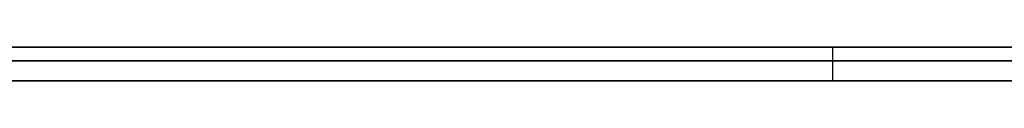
# Model space of a CAD drawing. Extents: x -2.05 to 2.05, y 0 to 2.3.
# Tile 62 of 74: x 1.459099 to 1.473808, y 2.219499 to 2.22. Entities that reach past the tile are written whole.
import ezdxf

# ---------------------------------------------------------------- set-up
doc = ezdxf.new("R2010")
doc.units = 0
doc.layers.get('0').update_dxf_attribs({"linetype": 'CONTINUOUS'})

# ---------------------------------------------------------------- blocks, each defined once
blk = doc.blocks.new('*U1')
at = {"extrusion": (0, 1, 0)}
for p, q in [((1.978, 2.219999, -0.83), (-1.978, 2.219999, -0.83)), ((-1.978, 2.219999, 0.83), (1.978, 2.219999, 0.83)), ((0.708, 2.219999, -0.705), (1.628, 2.219999, -0.705)), ((1.628, 2.219999, -0.405), (0.708, 2.219999, -0.405)), ((1.628, 2.219799, -0.705), (0.708, 2.219799, -0.705)), ((0.708, 2.219799, -0.405), (1.628, 2.219799, -0.405)), ((1.445565, 2.219799, -0.510322), (1.492977, 2.219799, -0.611024)), ((1.508651, 2.219799, -0.611024), (1.450953, 2.219799, -0.491024)), ((1.492977, 2.219499, -0.611024), (1.445565, 2.219499, -0.510322)), ((1.450953, 2.219499, -0.491024), (1.508651, 2.219499, -0.611024))]:
    blk.add_line(p, q, dxfattribs=at)
for p, q in [((1.978, 2.219999, -0.83), (-1.978, 2.219999, -0.83)), ((0.708, 2.219999, -0.705), (1.628, 2.219999, -0.705)), ((1.47124, 2.219999, -0.202717), (1.47124, 2.219499, -0.202717)), ((1.47124, 2.219999, -0.202717), (1.47124, 2.219499, -0.202717)), ((1.628, 2.219799, -0.705), (0.708, 2.219799, -0.705))]:
    blk.add_line(p, q)
at = {"extrusion": (0, 0, -1)}
for p, q in [((-1.978, 2.219999, 0.83), (1.978, 2.219999, 0.83)), ((1.628, 2.219999, -0.405), (0.708, 2.219999, -0.405)), ((0.708, 2.219799, -0.405), (1.628, 2.219799, -0.405))]:
    blk.add_line(p, q, dxfattribs=at)
at = {"extrusion": (0.904739, 0, 0.425967)}
for p, q in [((1.445565, 2.219799, -0.510322), (1.492977, 2.219799, -0.611024)), ((1.492977, 2.219499, -0.611024), (1.445565, 2.219499, -0.510322))]:
    blk.add_line(p, q, dxfattribs=at)
at = {"extrusion": (-0.901236, 0, -0.433329)}
for p, q in [((1.508651, 2.219799, -0.611024), (1.450953, 2.219799, -0.491024)), ((1.450953, 2.219499, -0.491024), (1.508651, 2.219499, -0.611024))]:
    blk.add_line(p, q, dxfattribs=at)
for points in [[(1.47381, 2.22, -0.303153), (1.4736, 2.22, -0.303261), (1.4734, 2.22, -0.303368), (1.47319, 2.22, -0.303474), (1.47299, 2.22, -0.303578), (1.47278, 2.22, -0.303682), (1.47257, 2.22, -0.303785), (1.47237, 2.22, -0.303887), (1.47216, 2.22, -0.303988), (1.47196, 2.22, -0.304088), (1.47175, 2.22, -0.304187), (1.47155, 2.22, -0.304285), (1.47134, 2.22, -0.304382), (1.47114, 2.22, -0.304478), (1.47093, 2.22, -0.304573), (1.47073, 2.22, -0.304667), (1.47052, 2.22, -0.30476), (1.47032, 2.22, -0.304852), (1.47011, 2.22, -0.304943), (1.46991, 2.22, -0.305033), (1.4697, 2.22, -0.305122), (1.4695, 2.22, -0.30521), (1.4693, 2.22, -0.305297), (1.46909, 2.22, -0.305383), (1.46889, 2.22, -0.305468), (1.46868, 2.22, -0.305552), (1.46848, 2.22, -0.305635), (1.46827, 2.22, -0.305717), (1.46807, 2.22, -0.305798), (1.46786, 2.22, -0.305878), (1.46766, 2.22, -0.305957), (1.46746, 2.22, -0.306035), (1.46725, 2.22, -0.306112), (1.46705, 2.22, -0.306189), (1.46684, 2.22, -0.306264), (1.46664, 2.22, -0.306339), (1.46643, 2.22, -0.306413), (1.46622, 2.22, -0.306486), (1.46602, 2.22, -0.306559), (1.46581, 2.22, -0.30663), (1.4656, 2.22, -0.306701), (1.4654, 2.22, -0.306771), (1.46519, 2.22, -0.30684), (1.46498, 2.22, -0.306908), (1.46477, 2.22, -0.306976), (1.46456, 2.22, -0.307042), (1.46436, 2.22, -0.307108), (1.46415, 2.22, -0.307173), (1.46394, 2.22, -0.307237), (1.46373, 2.22, -0.3073), (1.46352, 2.22, -0.307363), (1.46331, 2.22, -0.307424), (1.4631, 2.22, -0.307485), (1.46289, 2.22, -0.307545), (1.46267, 2.22, -0.307604), (1.46246, 2.22, -0.307662), (1.46225, 2.22, -0.30772), (1.46204, 2.22, -0.307777), (1.46183, 2.22, -0.307832), (1.46162, 2.22, -0.307887), (1.4614, 2.22, -0.307942), (1.46119, 2.22, -0.307995), (1.46098, 2.22, -0.308047), (1.46076, 2.22, -0.308099), (1.46055, 2.22, -0.30815), (1.46033, 2.22, -0.3082), (1.46012, 2.22, -0.308249), (1.4599, 2.22, -0.308298), (1.45969, 2.22, -0.308345), (1.45947, 2.22, -0.308392), (1.45926, 2.22, -0.308438), (1.45904, 2.22, -0.308483)], [(1.47381, 2.22, -0.303153), (1.4736, 2.22, -0.303261), (1.4734, 2.22, -0.303368), (1.47319, 2.22, -0.303474), (1.47299, 2.22, -0.303578), (1.47278, 2.22, -0.303682), (1.47257, 2.22, -0.303785), (1.47237, 2.22, -0.303887), (1.47216, 2.22, -0.303988), (1.47196, 2.22, -0.304088), (1.47175, 2.22, -0.304187), (1.47155, 2.22, -0.304285), (1.47134, 2.22, -0.304382), (1.47114, 2.22, -0.304478), (1.47093, 2.22, -0.304573), (1.47073, 2.22, -0.304667), (1.47052, 2.22, -0.30476), (1.47032, 2.22, -0.304852), (1.47011, 2.22, -0.304943), (1.46991, 2.22, -0.305033), (1.4697, 2.22, -0.305122), (1.4695, 2.22, -0.30521), (1.4693, 2.22, -0.305297), (1.46909, 2.22, -0.305383), (1.46889, 2.22, -0.305468), (1.46868, 2.22, -0.305552), (1.46848, 2.22, -0.305635), (1.46827, 2.22, -0.305717), (1.46807, 2.22, -0.305798), (1.46786, 2.22, -0.305878), (1.46766, 2.22, -0.305957), (1.46746, 2.22, -0.306035), (1.46725, 2.22, -0.306112), (1.46705, 2.22, -0.306189), (1.46684, 2.22, -0.306264), (1.46664, 2.22, -0.306339), (1.46643, 2.22, -0.306413), (1.46622, 2.22, -0.306486), (1.46602, 2.22, -0.306559), (1.46581, 2.22, -0.30663), (1.4656, 2.22, -0.306701), (1.4654, 2.22, -0.306771), (1.46519, 2.22, -0.30684), (1.46498, 2.22, -0.306908), (1.46477, 2.22, -0.306976), (1.46456, 2.22, -0.307042), (1.46436, 2.22, -0.307108), (1.46415, 2.22, -0.307173), (1.46394, 2.22, -0.307237), (1.46373, 2.22, -0.3073), (1.46352, 2.22, -0.307363), (1.46331, 2.22, -0.307424), (1.4631, 2.22, -0.307485), (1.46289, 2.22, -0.307545), (1.46267, 2.22, -0.307604), (1.46246, 2.22, -0.307662), (1.46225, 2.22, -0.30772), (1.46204, 2.22, -0.307777), (1.46183, 2.22, -0.307832), (1.46162, 2.22, -0.307887), (1.4614, 2.22, -0.307942), (1.46119, 2.22, -0.307995), (1.46098, 2.22, -0.308047), (1.46076, 2.22, -0.308099), (1.46055, 2.22, -0.30815), (1.46033, 2.22, -0.3082), (1.46012, 2.22, -0.308249), (1.4599, 2.22, -0.308298), (1.45969, 2.22, -0.308345), (1.45947, 2.22, -0.308392), (1.45926, 2.22, -0.308438), (1.45904, 2.22, -0.308483)], [(1.45897, 2.22, -0.213939), (1.4592, 2.22, -0.213983), (1.45942, 2.22, -0.214029), (1.45965, 2.22, -0.214076), (1.45987, 2.22, -0.214123), (1.4601, 2.22, -0.214171), (1.46032, 2.22, -0.21422), (1.46054, 2.22, -0.21427), (1.46077, 2.22, -0.214321), (1.46099, 2.22, -0.214373), (1.46121, 2.22, -0.214426), (1.46143, 2.22, -0.214479), (1.46166, 2.22, -0.214534), (1.46188, 2.22, -0.214589), (1.4621, 2.22, -0.214645), (1.46232, 2.22, -0.214702), (1.46254, 2.22, -0.21476), (1.46276, 2.22, -0.214819), (1.46298, 2.22, -0.214878), (1.4632, 2.22, -0.214939), (1.46342, 2.22, -0.215), (1.46364, 2.22, -0.215062), (1.46386, 2.22, -0.215125), (1.46408, 2.22, -0.215189), (1.46429, 2.22, -0.215254), (1.46451, 2.22, -0.21532), (1.46473, 2.22, -0.215386), (1.46495, 2.22, -0.215454), (1.46516, 2.22, -0.215522), (1.46538, 2.22, -0.215591), (1.4656, 2.22, -0.215661), (1.46581, 2.22, -0.215732), (1.46603, 2.22, -0.215804), (1.46624, 2.22, -0.215877), (1.46646, 2.22, -0.21595), (1.46667, 2.22, -0.216024), (1.46689, 2.22, -0.2161), (1.4671, 2.22, -0.216176), (1.46731, 2.22, -0.216253), (1.46753, 2.22, -0.216331), (1.46774, 2.22, -0.216409), (1.46795, 2.22, -0.216489), (1.46816, 2.22, -0.216569), (1.46838, 2.22, -0.216651), (1.46859, 2.22, -0.216733), (1.4688, 2.22, -0.216816), (1.46901, 2.22, -0.2169), (1.46922, 2.22, -0.216985), (1.46943, 2.22, -0.21707), (1.46964, 2.22, -0.217157), (1.46985, 2.22, -0.217244), (1.47006, 2.22, -0.217332), (1.47027, 2.22, -0.217421), (1.47048, 2.22, -0.217511), (1.47069, 2.22, -0.217602), (1.4709, 2.22, -0.217694), (1.4711, 2.22, -0.217786), (1.47131, 2.22, -0.217879), (1.47152, 2.22, -0.217973), (1.47173, 2.22, -0.218068), (1.47193, 2.22, -0.218164), (1.47214, 2.22, -0.218261), (1.47235, 2.22, -0.218358), (1.47255, 2.22, -0.218457), (1.47276, 2.22, -0.218556), (1.47296, 2.22, -0.218656), (1.47317, 2.22, -0.218757), (1.47337, 2.22, -0.218859), (1.47358, 2.22, -0.218961), (1.47378, 2.22, -0.219065), (1.47398, 2.22, -0.219169)], [(1.45897, 2.22, -0.213939), (1.4592, 2.22, -0.213983), (1.45942, 2.22, -0.214029), (1.45965, 2.22, -0.214076), (1.45987, 2.22, -0.214123), (1.4601, 2.22, -0.214171), (1.46032, 2.22, -0.21422), (1.46054, 2.22, -0.21427), (1.46077, 2.22, -0.214321), (1.46099, 2.22, -0.214373), (1.46121, 2.22, -0.214426), (1.46143, 2.22, -0.214479), (1.46166, 2.22, -0.214534), (1.46188, 2.22, -0.214589), (1.4621, 2.22, -0.214645), (1.46232, 2.22, -0.214702), (1.46254, 2.22, -0.21476), (1.46276, 2.22, -0.214819), (1.46298, 2.22, -0.214878), (1.4632, 2.22, -0.214939), (1.46342, 2.22, -0.215), (1.46364, 2.22, -0.215062), (1.46386, 2.22, -0.215125), (1.46408, 2.22, -0.215189), (1.46429, 2.22, -0.215254), (1.46451, 2.22, -0.21532), (1.46473, 2.22, -0.215386), (1.46495, 2.22, -0.215454), (1.46516, 2.22, -0.215522), (1.46538, 2.22, -0.215591), (1.4656, 2.22, -0.215661), (1.46581, 2.22, -0.215732), (1.46603, 2.22, -0.215804), (1.46624, 2.22, -0.215877), (1.46646, 2.22, -0.21595), (1.46667, 2.22, -0.216024), (1.46689, 2.22, -0.2161), (1.4671, 2.22, -0.216176), (1.46731, 2.22, -0.216253), (1.46753, 2.22, -0.216331), (1.46774, 2.22, -0.216409), (1.46795, 2.22, -0.216489), (1.46816, 2.22, -0.216569), (1.46838, 2.22, -0.216651), (1.46859, 2.22, -0.216733), (1.4688, 2.22, -0.216816), (1.46901, 2.22, -0.2169), (1.46922, 2.22, -0.216985), (1.46943, 2.22, -0.21707), (1.46964, 2.22, -0.217157), (1.46985, 2.22, -0.217244), (1.47006, 2.22, -0.217332), (1.47027, 2.22, -0.217421), (1.47048, 2.22, -0.217511), (1.47069, 2.22, -0.217602), (1.4709, 2.22, -0.217694), (1.4711, 2.22, -0.217786), (1.47131, 2.22, -0.217879), (1.47152, 2.22, -0.217973), (1.47173, 2.22, -0.218068), (1.47193, 2.22, -0.218164), (1.47214, 2.22, -0.218261), (1.47235, 2.22, -0.218358), (1.47255, 2.22, -0.218457), (1.47276, 2.22, -0.218556), (1.47296, 2.22, -0.218656), (1.47317, 2.22, -0.218757), (1.47337, 2.22, -0.218859), (1.47358, 2.22, -0.218961), (1.47378, 2.22, -0.219065), (1.47398, 2.22, -0.219169)], [(1.47124, 2.22, -0.202717), (1.47114, 2.22, -0.202685), (1.47103, 2.22, -0.202652), (1.47093, 2.22, -0.202619), (1.47083, 2.22, -0.202587), (1.47073, 2.22, -0.202555), (1.47062, 2.22, -0.202522), (1.47052, 2.22, -0.20249), (1.47041, 2.22, -0.202458), (1.47031, 2.22, -0.202426), (1.47021, 2.22, -0.202394), (1.4701, 2.22, -0.202363), (1.47, 2.22, -0.202331), (1.46989, 2.22, -0.2023), (1.46979, 2.22, -0.202268), (1.46968, 2.22, -0.202237), (1.46957, 2.22, -0.202206), (1.46947, 2.22, -0.202175), (1.46936, 2.22, -0.202144), (1.46926, 2.22, -0.202113), (1.46915, 2.22, -0.202082), (1.46904, 2.22, -0.202052), (1.46894, 2.22, -0.202021), (1.46883, 2.22, -0.201991), (1.46872, 2.22, -0.20196), (1.46862, 2.22, -0.20193), (1.46851, 2.22, -0.2019), (1.4684, 2.22, -0.20187), (1.46829, 2.22, -0.20184), (1.46818, 2.22, -0.201811), (1.46808, 2.22, -0.201781), (1.46797, 2.22, -0.201751), (1.46786, 2.22, -0.201722), (1.46775, 2.22, -0.201693), (1.46764, 2.22, -0.201663), (1.46753, 2.22, -0.201634), (1.46742, 2.22, -0.201605), (1.46731, 2.22, -0.201576), (1.4672, 2.22, -0.201548), (1.46709, 2.22, -0.201519), (1.46698, 2.22, -0.20149), (1.46687, 2.22, -0.201462), (1.46676, 2.22, -0.201433), (1.46665, 2.22, -0.201405), (1.46654, 2.22, -0.201377), (1.46643, 2.22, -0.201349), (1.46632, 2.22, -0.201321), (1.46621, 2.22, -0.201293), (1.46609, 2.22, -0.201266), (1.46598, 2.22, -0.201238), (1.46587, 2.22, -0.20121), (1.46576, 2.22, -0.201183), (1.46565, 2.22, -0.201156), (1.46553, 2.22, -0.201129), (1.46542, 2.22, -0.201101), (1.46531, 2.22, -0.201074), (1.46519, 2.22, -0.201048), (1.46508, 2.22, -0.201021), (1.46497, 2.22, -0.200994), (1.46485, 2.22, -0.200968), (1.46474, 2.22, -0.200941), (1.46462, 2.22, -0.200915), (1.46451, 2.22, -0.200889), (1.46439, 2.22, -0.200863), (1.46428, 2.22, -0.200837), (1.46416, 2.22, -0.200811), (1.46405, 2.22, -0.200785), (1.46393, 2.22, -0.200759), (1.46382, 2.22, -0.200734), (1.4637, 2.22, -0.200708), (1.46359, 2.22, -0.200683), (1.46347, 2.22, -0.200658), (1.46335, 2.22, -0.200632), (1.46324, 2.22, -0.200607), (1.46312, 2.22, -0.200582), (1.463, 2.22, -0.200558), (1.46289, 2.22, -0.200533), (1.46277, 2.22, -0.200508), (1.46265, 2.22, -0.200484), (1.46253, 2.22, -0.200459), (1.46242, 2.22, -0.200435), (1.4623, 2.22, -0.200411), (1.46218, 2.22, -0.200387), (1.46206, 2.22, -0.200363), (1.46194, 2.22, -0.200339), (1.46182, 2.22, -0.200315), (1.4617, 2.22, -0.200292), (1.46158, 2.22, -0.200268), (1.46147, 2.22, -0.200245), (1.46135, 2.22, -0.200221), (1.46123, 2.22, -0.200198), (1.46111, 2.22, -0.200175), (1.46099, 2.22, -0.200152), (1.46086, 2.22, -0.200129), (1.46074, 2.22, -0.200106), (1.46062, 2.22, -0.200084), (1.4605, 2.22, -0.200061), (1.46038, 2.22, -0.200039), (1.46026, 2.22, -0.200017), (1.46014, 2.22, -0.199995), (1.46002, 2.22, -0.199973), (1.45989, 2.22, -0.199952), (1.45977, 2.22, -0.199931), (1.45965, 2.22, -0.19991), (1.45953, 2.22, -0.199889), (1.4594, 2.22, -0.199869), (1.45928, 2.22, -0.199849), (1.45916, 2.22, -0.199829), (1.45903, 2.22, -0.199809)], [(1.47124, 2.22, -0.202717), (1.47114, 2.22, -0.202685), (1.47103, 2.22, -0.202652), (1.47093, 2.22, -0.202619), (1.47083, 2.22, -0.202587), (1.47073, 2.22, -0.202555), (1.47062, 2.22, -0.202522), (1.47052, 2.22, -0.20249), (1.47041, 2.22, -0.202458), (1.47031, 2.22, -0.202426), (1.47021, 2.22, -0.202394), (1.4701, 2.22, -0.202363), (1.47, 2.22, -0.202331), (1.46989, 2.22, -0.2023), (1.46979, 2.22, -0.202268), (1.46968, 2.22, -0.202237), (1.46957, 2.22, -0.202206), (1.46947, 2.22, -0.202175), (1.46936, 2.22, -0.202144), (1.46926, 2.22, -0.202113), (1.46915, 2.22, -0.202082), (1.46904, 2.22, -0.202052), (1.46894, 2.22, -0.202021), (1.46883, 2.22, -0.201991), (1.46872, 2.22, -0.20196), (1.46862, 2.22, -0.20193), (1.46851, 2.22, -0.2019), (1.4684, 2.22, -0.20187), (1.46829, 2.22, -0.20184), (1.46818, 2.22, -0.201811), (1.46808, 2.22, -0.201781), (1.46797, 2.22, -0.201751), (1.46786, 2.22, -0.201722), (1.46775, 2.22, -0.201693), (1.46764, 2.22, -0.201663), (1.46753, 2.22, -0.201634), (1.46742, 2.22, -0.201605), (1.46731, 2.22, -0.201576), (1.4672, 2.22, -0.201548), (1.46709, 2.22, -0.201519), (1.46698, 2.22, -0.20149), (1.46687, 2.22, -0.201462), (1.46676, 2.22, -0.201433), (1.46665, 2.22, -0.201405), (1.46654, 2.22, -0.201377), (1.46643, 2.22, -0.201349), (1.46632, 2.22, -0.201321), (1.46621, 2.22, -0.201293), (1.46609, 2.22, -0.201266), (1.46598, 2.22, -0.201238), (1.46587, 2.22, -0.20121), (1.46576, 2.22, -0.201183), (1.46565, 2.22, -0.201156), (1.46553, 2.22, -0.201129), (1.46542, 2.22, -0.201101), (1.46531, 2.22, -0.201074), (1.46519, 2.22, -0.201048), (1.46508, 2.22, -0.201021), (1.46497, 2.22, -0.200994), (1.46485, 2.22, -0.200968), (1.46474, 2.22, -0.200941), (1.46462, 2.22, -0.200915), (1.46451, 2.22, -0.200889), (1.46439, 2.22, -0.200863), (1.46428, 2.22, -0.200837), (1.46416, 2.22, -0.200811), (1.46405, 2.22, -0.200785), (1.46393, 2.22, -0.200759), (1.46382, 2.22, -0.200734), (1.4637, 2.22, -0.200708), (1.46359, 2.22, -0.200683), (1.46347, 2.22, -0.200658), (1.46335, 2.22, -0.200632), (1.46324, 2.22, -0.200607), (1.46312, 2.22, -0.200582), (1.463, 2.22, -0.200558), (1.46289, 2.22, -0.200533), (1.46277, 2.22, -0.200508), (1.46265, 2.22, -0.200484), (1.46253, 2.22, -0.200459), (1.46242, 2.22, -0.200435), (1.4623, 2.22, -0.200411), (1.46218, 2.22, -0.200387), (1.46206, 2.22, -0.200363), (1.46194, 2.22, -0.200339), (1.46182, 2.22, -0.200315), (1.4617, 2.22, -0.200292), (1.46158, 2.22, -0.200268), (1.46147, 2.22, -0.200245), (1.46135, 2.22, -0.200221), (1.46123, 2.22, -0.200198), (1.46111, 2.22, -0.200175), (1.46099, 2.22, -0.200152), (1.46086, 2.22, -0.200129), (1.46074, 2.22, -0.200106), (1.46062, 2.22, -0.200084), (1.4605, 2.22, -0.200061), (1.46038, 2.22, -0.200039), (1.46026, 2.22, -0.200017), (1.46014, 2.22, -0.199995), (1.46002, 2.22, -0.199973), (1.45989, 2.22, -0.199952), (1.45977, 2.22, -0.199931), (1.45965, 2.22, -0.19991), (1.45953, 2.22, -0.199889), (1.4594, 2.22, -0.199869), (1.45928, 2.22, -0.199849), (1.45916, 2.22, -0.199829), (1.45903, 2.22, -0.199809)], [(1.4589, 2.22, -0.322553), (1.4591, 2.22, -0.322525), (1.4593, 2.22, -0.322497), (1.4595, 2.22, -0.322468), (1.4597, 2.22, -0.322438), (1.4599, 2.22, -0.322408), (1.46011, 2.22, -0.322377), (1.46031, 2.22, -0.322346), (1.46051, 2.22, -0.322314), (1.46071, 2.22, -0.322282), (1.46091, 2.22, -0.322249), (1.46111, 2.22, -0.322216), (1.46132, 2.22, -0.322182), (1.46152, 2.22, -0.322148), (1.46172, 2.22, -0.322113), (1.46192, 2.22, -0.322078), (1.46212, 2.22, -0.322042), (1.46233, 2.22, -0.322006), (1.46253, 2.22, -0.321969), (1.46273, 2.22, -0.321931), (1.46293, 2.22, -0.321893), (1.46313, 2.22, -0.321855), (1.46333, 2.22, -0.321816), (1.46354, 2.22, -0.321777), (1.46374, 2.22, -0.321737), (1.46394, 2.22, -0.321696), (1.46414, 2.22, -0.321655), (1.46434, 2.22, -0.321614), (1.46455, 2.22, -0.321572), (1.46475, 2.22, -0.321529), (1.46495, 2.22, -0.321486), (1.46515, 2.22, -0.321443), (1.46535, 2.22, -0.321399), (1.46556, 2.22, -0.321354), (1.46576, 2.22, -0.321309), (1.46596, 2.22, -0.321263), (1.46616, 2.22, -0.321217), (1.46636, 2.22, -0.32117), (1.46657, 2.22, -0.321123), (1.46677, 2.22, -0.321076), (1.46697, 2.22, -0.321027), (1.46717, 2.22, -0.320979), (1.46737, 2.22, -0.320929), (1.46758, 2.22, -0.320879), (1.46778, 2.22, -0.320829), (1.46798, 2.22, -0.320777), (1.46819, 2.22, -0.320725), (1.46839, 2.22, -0.320672), (1.4686, 2.22, -0.320618), (1.4688, 2.22, -0.320563), (1.46901, 2.22, -0.320508), (1.46921, 2.22, -0.320451), (1.46942, 2.22, -0.320394), (1.46963, 2.22, -0.320337), (1.46984, 2.22, -0.320278), (1.47004, 2.22, -0.320219), (1.47025, 2.22, -0.320159), (1.47046, 2.22, -0.320098), (1.47067, 2.22, -0.320036), (1.47088, 2.22, -0.319974), (1.47109, 2.22, -0.319911), (1.4713, 2.22, -0.319847), (1.47151, 2.22, -0.319782), (1.47172, 2.22, -0.319717), (1.47194, 2.22, -0.31965), (1.47215, 2.22, -0.319583), (1.47236, 2.22, -0.319516), (1.47258, 2.22, -0.319447), (1.47279, 2.22, -0.319378), (1.473, 2.22, -0.319308), (1.47322, 2.22, -0.319237), (1.47344, 2.22, -0.319165), (1.47365, 2.22, -0.319093), (1.47387, 2.22, -0.319019)], [(1.4589, 2.22, -0.322553), (1.4591, 2.22, -0.322525), (1.4593, 2.22, -0.322497), (1.4595, 2.22, -0.322468), (1.4597, 2.22, -0.322438), (1.4599, 2.22, -0.322408), (1.46011, 2.22, -0.322377), (1.46031, 2.22, -0.322346), (1.46051, 2.22, -0.322314), (1.46071, 2.22, -0.322282), (1.46091, 2.22, -0.322249), (1.46111, 2.22, -0.322216), (1.46132, 2.22, -0.322182), (1.46152, 2.22, -0.322148), (1.46172, 2.22, -0.322113), (1.46192, 2.22, -0.322078), (1.46212, 2.22, -0.322042), (1.46233, 2.22, -0.322006), (1.46253, 2.22, -0.321969), (1.46273, 2.22, -0.321931), (1.46293, 2.22, -0.321893), (1.46313, 2.22, -0.321855), (1.46333, 2.22, -0.321816), (1.46354, 2.22, -0.321777), (1.46374, 2.22, -0.321737), (1.46394, 2.22, -0.321696), (1.46414, 2.22, -0.321655), (1.46434, 2.22, -0.321614), (1.46455, 2.22, -0.321572), (1.46475, 2.22, -0.321529), (1.46495, 2.22, -0.321486), (1.46515, 2.22, -0.321443), (1.46535, 2.22, -0.321399), (1.46556, 2.22, -0.321354), (1.46576, 2.22, -0.321309), (1.46596, 2.22, -0.321263), (1.46616, 2.22, -0.321217), (1.46636, 2.22, -0.32117), (1.46657, 2.22, -0.321123), (1.46677, 2.22, -0.321076), (1.46697, 2.22, -0.321027), (1.46717, 2.22, -0.320979), (1.46737, 2.22, -0.320929), (1.46758, 2.22, -0.320879), (1.46778, 2.22, -0.320829), (1.46798, 2.22, -0.320777), (1.46819, 2.22, -0.320725), (1.46839, 2.22, -0.320672), (1.4686, 2.22, -0.320618), (1.4688, 2.22, -0.320563), (1.46901, 2.22, -0.320508), (1.46921, 2.22, -0.320451), (1.46942, 2.22, -0.320394), (1.46963, 2.22, -0.320337), (1.46984, 2.22, -0.320278), (1.47004, 2.22, -0.320219), (1.47025, 2.22, -0.320159), (1.47046, 2.22, -0.320098), (1.47067, 2.22, -0.320036), (1.47088, 2.22, -0.319974), (1.47109, 2.22, -0.319911), (1.4713, 2.22, -0.319847), (1.47151, 2.22, -0.319782), (1.47172, 2.22, -0.319717), (1.47194, 2.22, -0.31965), (1.47215, 2.22, -0.319583), (1.47236, 2.22, -0.319516), (1.47258, 2.22, -0.319447), (1.47279, 2.22, -0.319378), (1.473, 2.22, -0.319308), (1.47322, 2.22, -0.319237), (1.47344, 2.22, -0.319165), (1.47365, 2.22, -0.319093), (1.47387, 2.22, -0.319019)], [(1.47383, 2.22, -0.203564), (1.47371, 2.22, -0.203526), (1.4736, 2.22, -0.203488), (1.47349, 2.22, -0.20345), (1.47337, 2.22, -0.203412), (1.47326, 2.22, -0.203374), (1.47315, 2.22, -0.203335), (1.47303, 2.22, -0.203297), (1.47291, 2.22, -0.203259), (1.4728, 2.22, -0.20322), (1.47268, 2.22, -0.203182), (1.47256, 2.22, -0.203143), (1.47245, 2.22, -0.203105), (1.47233, 2.22, -0.203066), (1.47221, 2.22, -0.203028), (1.47209, 2.22, -0.202989), (1.47197, 2.22, -0.20295), (1.47185, 2.22, -0.202912), (1.47173, 2.22, -0.202873), (1.47161, 2.22, -0.202834), (1.47149, 2.22, -0.202795), (1.47136, 2.22, -0.202756), (1.47124, 2.22, -0.202717)], [(1.47383, 2.22, -0.203564), (1.47371, 2.22, -0.203526), (1.4736, 2.22, -0.203488), (1.47349, 2.22, -0.20345), (1.47337, 2.22, -0.203412), (1.47326, 2.22, -0.203374), (1.47315, 2.22, -0.203335), (1.47303, 2.22, -0.203297), (1.47291, 2.22, -0.203259), (1.4728, 2.22, -0.20322), (1.47268, 2.22, -0.203182), (1.47256, 2.22, -0.203143), (1.47245, 2.22, -0.203105), (1.47233, 2.22, -0.203066), (1.47221, 2.22, -0.203028), (1.47209, 2.22, -0.202989), (1.47197, 2.22, -0.20295), (1.47185, 2.22, -0.202912), (1.47173, 2.22, -0.202873), (1.47161, 2.22, -0.202834), (1.47149, 2.22, -0.202795), (1.47136, 2.22, -0.202756), (1.47124, 2.22, -0.202717)], [(1.45907, 2.2195, -0.308477), (1.4594, 2.2195, -0.308408), (1.45972, 2.2195, -0.308338), (1.46004, 2.2195, -0.308266), (1.46037, 2.2195, -0.308192), (1.46069, 2.2195, -0.308116), (1.46101, 2.2195, -0.308039), (1.46133, 2.2195, -0.307959), (1.46165, 2.2195, -0.307878), (1.46197, 2.2195, -0.307795), (1.46229, 2.2195, -0.30771), (1.46261, 2.2195, -0.307623), (1.46293, 2.2195, -0.307534), (1.46324, 2.2195, -0.307443), (1.46356, 2.2195, -0.30735), (1.46387, 2.2195, -0.307256), (1.46419, 2.2195, -0.30716), (1.4645, 2.2195, -0.307061), (1.46482, 2.2195, -0.306961), (1.46513, 2.2195, -0.306859), (1.46544, 2.2195, -0.306756), (1.46575, 2.2195, -0.30665), (1.46606, 2.2195, -0.306542), (1.46637, 2.2195, -0.306433), (1.46668, 2.2195, -0.306322), (1.46699, 2.2195, -0.306208), (1.4673, 2.2195, -0.306093), (1.46761, 2.2195, -0.305976), (1.46792, 2.2195, -0.305858), (1.46822, 2.2195, -0.305737), (1.46853, 2.2195, -0.305613), (1.46884, 2.2195, -0.305488), (1.46915, 2.2195, -0.30536), (1.46945, 2.2195, -0.30523), (1.46976, 2.2195, -0.305097), (1.47007, 2.2195, -0.304963), (1.47038, 2.2195, -0.304826), (1.47068, 2.2195, -0.304687), (1.47099, 2.2195, -0.304546), (1.4713, 2.2195, -0.304402), (1.47161, 2.2195, -0.304256), (1.47192, 2.2195, -0.304108), (1.47223, 2.2195, -0.303957), (1.47254, 2.2195, -0.303805), (1.47284, 2.2195, -0.30365), (1.47315, 2.2195, -0.303493), (1.47346, 2.2195, -0.303333), (1.47377, 2.2195, -0.303171), (1.47408, 2.2195, -0.303007)], [(1.45907, 2.2195, -0.308477), (1.4594, 2.2195, -0.308408), (1.45972, 2.2195, -0.308338), (1.46004, 2.2195, -0.308266), (1.46037, 2.2195, -0.308192), (1.46069, 2.2195, -0.308116), (1.46101, 2.2195, -0.308039), (1.46133, 2.2195, -0.307959), (1.46165, 2.2195, -0.307878), (1.46197, 2.2195, -0.307795), (1.46229, 2.2195, -0.30771), (1.46261, 2.2195, -0.307623), (1.46293, 2.2195, -0.307534), (1.46324, 2.2195, -0.307443), (1.46356, 2.2195, -0.30735), (1.46387, 2.2195, -0.307256), (1.46419, 2.2195, -0.30716), (1.4645, 2.2195, -0.307061), (1.46482, 2.2195, -0.306961), (1.46513, 2.2195, -0.306859), (1.46544, 2.2195, -0.306756), (1.46575, 2.2195, -0.30665), (1.46606, 2.2195, -0.306542), (1.46637, 2.2195, -0.306433), (1.46668, 2.2195, -0.306322), (1.46699, 2.2195, -0.306208), (1.4673, 2.2195, -0.306093), (1.46761, 2.2195, -0.305976), (1.46792, 2.2195, -0.305858), (1.46822, 2.2195, -0.305737), (1.46853, 2.2195, -0.305613), (1.46884, 2.2195, -0.305488), (1.46915, 2.2195, -0.30536), (1.46945, 2.2195, -0.30523), (1.46976, 2.2195, -0.305097), (1.47007, 2.2195, -0.304963), (1.47038, 2.2195, -0.304826), (1.47068, 2.2195, -0.304687), (1.47099, 2.2195, -0.304546), (1.4713, 2.2195, -0.304402), (1.47161, 2.2195, -0.304256), (1.47192, 2.2195, -0.304108), (1.47223, 2.2195, -0.303957), (1.47254, 2.2195, -0.303805), (1.47284, 2.2195, -0.30365), (1.47315, 2.2195, -0.303493), (1.47346, 2.2195, -0.303333), (1.47377, 2.2195, -0.303171), (1.47408, 2.2195, -0.303007)], [(1.47384, 2.2195, -0.219097), (1.47354, 2.2195, -0.218942), (1.47323, 2.2195, -0.218788), (1.47292, 2.2195, -0.218636), (1.47261, 2.2195, -0.218486), (1.4723, 2.2195, -0.218338), (1.47199, 2.2195, -0.218192), (1.47168, 2.2195, -0.218048), (1.47137, 2.2195, -0.217906), (1.47106, 2.2195, -0.217766), (1.47074, 2.2195, -0.217627), (1.47043, 2.2195, -0.217491), (1.47012, 2.2195, -0.217356), (1.4698, 2.2195, -0.217224), (1.46949, 2.2195, -0.217093), (1.46917, 2.2195, -0.216964), (1.46885, 2.2195, -0.216837), (1.46853, 2.2195, -0.216712), (1.46822, 2.2195, -0.216589), (1.4679, 2.2195, -0.216468), (1.46758, 2.2195, -0.216349), (1.46726, 2.2195, -0.216232), (1.46693, 2.2195, -0.216117), (1.46661, 2.2195, -0.216004), (1.46629, 2.2195, -0.215893), (1.46597, 2.2195, -0.215783), (1.46564, 2.2195, -0.215676), (1.46532, 2.2195, -0.215571), (1.46499, 2.2195, -0.215468), (1.46466, 2.2195, -0.215366), (1.46434, 2.2195, -0.215267), (1.46401, 2.2195, -0.215169), (1.46368, 2.2195, -0.215074), (1.46335, 2.2195, -0.214981), (1.46302, 2.2195, -0.214889), (1.46269, 2.2195, -0.2148), (1.46236, 2.2195, -0.214712), (1.46203, 2.2195, -0.214626), (1.46169, 2.2195, -0.214543), (1.46136, 2.2195, -0.214461), (1.46102, 2.2195, -0.214381), (1.46069, 2.2195, -0.214304), (1.46035, 2.2195, -0.214228), (1.46002, 2.2195, -0.214154), (1.45968, 2.2195, -0.214082), (1.45934, 2.2195, -0.214012), (1.459, 2.2195, -0.213945)], [(1.47384, 2.2195, -0.219097), (1.47354, 2.2195, -0.218942), (1.47323, 2.2195, -0.218788), (1.47292, 2.2195, -0.218636), (1.47261, 2.2195, -0.218486), (1.4723, 2.2195, -0.218338), (1.47199, 2.2195, -0.218192), (1.47168, 2.2195, -0.218048), (1.47137, 2.2195, -0.217906), (1.47106, 2.2195, -0.217766), (1.47074, 2.2195, -0.217627), (1.47043, 2.2195, -0.217491), (1.47012, 2.2195, -0.217356), (1.4698, 2.2195, -0.217224), (1.46949, 2.2195, -0.217093), (1.46917, 2.2195, -0.216964), (1.46885, 2.2195, -0.216837), (1.46853, 2.2195, -0.216712), (1.46822, 2.2195, -0.216589), (1.4679, 2.2195, -0.216468), (1.46758, 2.2195, -0.216349), (1.46726, 2.2195, -0.216232), (1.46693, 2.2195, -0.216117), (1.46661, 2.2195, -0.216004), (1.46629, 2.2195, -0.215893), (1.46597, 2.2195, -0.215783), (1.46564, 2.2195, -0.215676), (1.46532, 2.2195, -0.215571), (1.46499, 2.2195, -0.215468), (1.46466, 2.2195, -0.215366), (1.46434, 2.2195, -0.215267), (1.46401, 2.2195, -0.215169), (1.46368, 2.2195, -0.215074), (1.46335, 2.2195, -0.214981), (1.46302, 2.2195, -0.214889), (1.46269, 2.2195, -0.2148), (1.46236, 2.2195, -0.214712), (1.46203, 2.2195, -0.214626), (1.46169, 2.2195, -0.214543), (1.46136, 2.2195, -0.214461), (1.46102, 2.2195, -0.214381), (1.46069, 2.2195, -0.214304), (1.46035, 2.2195, -0.214228), (1.46002, 2.2195, -0.214154), (1.45968, 2.2195, -0.214082), (1.45934, 2.2195, -0.214012), (1.459, 2.2195, -0.213945)], [(1.459, 2.2195, -0.199803), (1.45918, 2.2195, -0.199833), (1.45937, 2.2195, -0.199863), (1.45955, 2.2195, -0.199894), (1.45974, 2.2195, -0.199925), (1.45992, 2.2195, -0.199957), (1.46011, 2.2195, -0.199989), (1.46029, 2.2195, -0.200022), (1.46047, 2.2195, -0.200056), (1.46065, 2.2195, -0.200089), (1.46084, 2.2195, -0.200124), (1.46102, 2.2195, -0.200158), (1.4612, 2.2195, -0.200193), (1.46138, 2.2195, -0.200228), (1.46156, 2.2195, -0.200263), (1.46174, 2.2195, -0.200298), (1.46192, 2.2195, -0.200334), (1.46209, 2.2195, -0.20037), (1.46227, 2.2195, -0.200406), (1.46245, 2.2195, -0.200442), (1.46263, 2.2195, -0.200479), (1.4628, 2.2195, -0.200516), (1.46298, 2.2195, -0.200553), (1.46316, 2.2195, -0.20059), (1.46333, 2.2195, -0.200628), (1.46351, 2.2195, -0.200665), (1.46368, 2.2195, -0.200704), (1.46386, 2.2195, -0.200742), (1.46403, 2.2195, -0.20078), (1.4642, 2.2195, -0.200819), (1.46438, 2.2195, -0.200858), (1.46455, 2.2195, -0.200898), (1.46472, 2.2195, -0.200937), (1.46489, 2.2195, -0.200977), (1.46506, 2.2195, -0.201017), (1.46523, 2.2195, -0.201057), (1.4654, 2.2195, -0.201098), (1.46557, 2.2195, -0.201138), (1.46574, 2.2195, -0.201179), (1.46591, 2.2195, -0.201221), (1.46608, 2.2195, -0.201262), (1.46625, 2.2195, -0.201304), (1.46642, 2.2195, -0.201346), (1.46658, 2.2195, -0.201388), (1.46675, 2.2195, -0.20143), (1.46692, 2.2195, -0.201473), (1.46708, 2.2195, -0.201516), (1.46725, 2.2195, -0.201559), (1.46741, 2.2195, -0.201603), (1.46758, 2.2195, -0.201646), (1.46774, 2.2195, -0.20169), (1.4679, 2.2195, -0.201734), (1.46807, 2.2195, -0.201779), (1.46823, 2.2195, -0.201823), (1.46839, 2.2195, -0.201868), (1.46855, 2.2195, -0.201913), (1.46872, 2.2195, -0.201959), (1.46888, 2.2195, -0.202004), (1.46904, 2.2195, -0.20205), (1.4692, 2.2195, -0.202096), (1.46936, 2.2195, -0.202142), (1.46952, 2.2195, -0.202189), (1.46968, 2.2195, -0.202236), (1.46983, 2.2195, -0.202283), (1.46999, 2.2195, -0.20233), (1.47015, 2.2195, -0.202378), (1.47031, 2.2195, -0.202426), (1.47046, 2.2195, -0.202474), (1.47062, 2.2195, -0.202522), (1.47078, 2.2195, -0.20257), (1.47093, 2.2195, -0.202619), (1.47109, 2.2195, -0.202668), (1.47124, 2.2195, -0.202717)], [(1.459, 2.2195, -0.199803), (1.45918, 2.2195, -0.199833), (1.45937, 2.2195, -0.199863), (1.45955, 2.2195, -0.199894), (1.45974, 2.2195, -0.199925), (1.45992, 2.2195, -0.199957), (1.46011, 2.2195, -0.199989), (1.46029, 2.2195, -0.200022), (1.46047, 2.2195, -0.200056), (1.46065, 2.2195, -0.200089), (1.46084, 2.2195, -0.200124), (1.46102, 2.2195, -0.200158), (1.4612, 2.2195, -0.200193), (1.46138, 2.2195, -0.200228), (1.46156, 2.2195, -0.200263), (1.46174, 2.2195, -0.200298), (1.46192, 2.2195, -0.200334), (1.46209, 2.2195, -0.20037), (1.46227, 2.2195, -0.200406), (1.46245, 2.2195, -0.200442), (1.46263, 2.2195, -0.200479), (1.4628, 2.2195, -0.200516), (1.46298, 2.2195, -0.200553), (1.46316, 2.2195, -0.20059), (1.46333, 2.2195, -0.200628), (1.46351, 2.2195, -0.200665), (1.46368, 2.2195, -0.200704), (1.46386, 2.2195, -0.200742), (1.46403, 2.2195, -0.20078), (1.4642, 2.2195, -0.200819), (1.46438, 2.2195, -0.200858), (1.46455, 2.2195, -0.200898), (1.46472, 2.2195, -0.200937), (1.46489, 2.2195, -0.200977), (1.46506, 2.2195, -0.201017), (1.46523, 2.2195, -0.201057), (1.4654, 2.2195, -0.201098), (1.46557, 2.2195, -0.201138), (1.46574, 2.2195, -0.201179), (1.46591, 2.2195, -0.201221), (1.46608, 2.2195, -0.201262), (1.46625, 2.2195, -0.201304), (1.46642, 2.2195, -0.201346), (1.46658, 2.2195, -0.201388), (1.46675, 2.2195, -0.20143), (1.46692, 2.2195, -0.201473), (1.46708, 2.2195, -0.201516), (1.46725, 2.2195, -0.201559), (1.46741, 2.2195, -0.201603), (1.46758, 2.2195, -0.201646), (1.46774, 2.2195, -0.20169), (1.4679, 2.2195, -0.201734), (1.46807, 2.2195, -0.201779), (1.46823, 2.2195, -0.201823), (1.46839, 2.2195, -0.201868), (1.46855, 2.2195, -0.201913), (1.46872, 2.2195, -0.201959), (1.46888, 2.2195, -0.202004), (1.46904, 2.2195, -0.20205), (1.4692, 2.2195, -0.202096), (1.46936, 2.2195, -0.202142), (1.46952, 2.2195, -0.202189), (1.46968, 2.2195, -0.202236), (1.46983, 2.2195, -0.202283), (1.46999, 2.2195, -0.20233), (1.47015, 2.2195, -0.202378), (1.47031, 2.2195, -0.202426), (1.47046, 2.2195, -0.202474), (1.47062, 2.2195, -0.202522), (1.47078, 2.2195, -0.20257), (1.47093, 2.2195, -0.202619), (1.47109, 2.2195, -0.202668), (1.47124, 2.2195, -0.202717)], [(1.47405, 2.2195, -0.318958), (1.47372, 2.2195, -0.319069), (1.4734, 2.2195, -0.319178), (1.47307, 2.2195, -0.319285), (1.47275, 2.2195, -0.31939), (1.47243, 2.2195, -0.319494), (1.47211, 2.2195, -0.319596), (1.47179, 2.2195, -0.319696), (1.47147, 2.2195, -0.319795), (1.47115, 2.2195, -0.319892), (1.47084, 2.2195, -0.319987), (1.47052, 2.2195, -0.32008), (1.47021, 2.2195, -0.320172), (1.46989, 2.2195, -0.320261), (1.46958, 2.2195, -0.32035), (1.46927, 2.2195, -0.320436), (1.46896, 2.2195, -0.32052), (1.46865, 2.2195, -0.320603), (1.46834, 2.2195, -0.320684), (1.46804, 2.2195, -0.320763), (1.46773, 2.2195, -0.320841), (1.46743, 2.2195, -0.320917), (1.46712, 2.2195, -0.320991), (1.46682, 2.2195, -0.321064), (1.46651, 2.2195, -0.321136), (1.46621, 2.2195, -0.321206), (1.46591, 2.2195, -0.321275), (1.4656, 2.2195, -0.321344), (1.4653, 2.2195, -0.321411), (1.46499, 2.2195, -0.321477), (1.46469, 2.2195, -0.321541), (1.46439, 2.2195, -0.321605), (1.46408, 2.2195, -0.321667), (1.46378, 2.2195, -0.321728), (1.46348, 2.2195, -0.321789), (1.46317, 2.2195, -0.321847), (1.46287, 2.2195, -0.321905), (1.46257, 2.2195, -0.321962), (1.46226, 2.2195, -0.322017), (1.46196, 2.2195, -0.322071), (1.46166, 2.2195, -0.322124), (1.46135, 2.2195, -0.322176), (1.46105, 2.2195, -0.322227), (1.46074, 2.2195, -0.322277), (1.46044, 2.2195, -0.322325), (1.46014, 2.2195, -0.322372), (1.45983, 2.2195, -0.322418), (1.45953, 2.2195, -0.322463), (1.45923, 2.2195, -0.322507), (1.45892, 2.2195, -0.322549)], [(1.47405, 2.2195, -0.318958), (1.47372, 2.2195, -0.319069), (1.4734, 2.2195, -0.319178), (1.47307, 2.2195, -0.319285), (1.47275, 2.2195, -0.31939), (1.47243, 2.2195, -0.319494), (1.47211, 2.2195, -0.319596), (1.47179, 2.2195, -0.319696), (1.47147, 2.2195, -0.319795), (1.47115, 2.2195, -0.319892), (1.47084, 2.2195, -0.319987), (1.47052, 2.2195, -0.32008), (1.47021, 2.2195, -0.320172), (1.46989, 2.2195, -0.320261), (1.46958, 2.2195, -0.32035), (1.46927, 2.2195, -0.320436), (1.46896, 2.2195, -0.32052), (1.46865, 2.2195, -0.320603), (1.46834, 2.2195, -0.320684), (1.46804, 2.2195, -0.320763), (1.46773, 2.2195, -0.320841), (1.46743, 2.2195, -0.320917), (1.46712, 2.2195, -0.320991), (1.46682, 2.2195, -0.321064), (1.46651, 2.2195, -0.321136), (1.46621, 2.2195, -0.321206), (1.46591, 2.2195, -0.321275), (1.4656, 2.2195, -0.321344), (1.4653, 2.2195, -0.321411), (1.46499, 2.2195, -0.321477), (1.46469, 2.2195, -0.321541), (1.46439, 2.2195, -0.321605), (1.46408, 2.2195, -0.321667), (1.46378, 2.2195, -0.321728), (1.46348, 2.2195, -0.321789), (1.46317, 2.2195, -0.321847), (1.46287, 2.2195, -0.321905), (1.46257, 2.2195, -0.321962), (1.46226, 2.2195, -0.322017), (1.46196, 2.2195, -0.322071), (1.46166, 2.2195, -0.322124), (1.46135, 2.2195, -0.322176), (1.46105, 2.2195, -0.322227), (1.46074, 2.2195, -0.322277), (1.46044, 2.2195, -0.322325), (1.46014, 2.2195, -0.322372), (1.45983, 2.2195, -0.322418), (1.45953, 2.2195, -0.322463), (1.45923, 2.2195, -0.322507), (1.45892, 2.2195, -0.322549)], [(1.47124, 2.2195, -0.202717), (1.47143, 2.2195, -0.202776), (1.47161, 2.2195, -0.202834), (1.47179, 2.2195, -0.202893), (1.47197, 2.2195, -0.202951), (1.47215, 2.2195, -0.203009), (1.47233, 2.2195, -0.203067), (1.47251, 2.2195, -0.203125), (1.47268, 2.2195, -0.203183), (1.47286, 2.2195, -0.203241), (1.47303, 2.2195, -0.203299), (1.47321, 2.2195, -0.203356), (1.47338, 2.2195, -0.203414), (1.47355, 2.2195, -0.203471), (1.47372, 2.2195, -0.203528), (1.47389, 2.2195, -0.203586)], [(1.47124, 2.2195, -0.202717), (1.47143, 2.2195, -0.202776), (1.47161, 2.2195, -0.202834), (1.47179, 2.2195, -0.202893), (1.47197, 2.2195, -0.202951), (1.47215, 2.2195, -0.203009), (1.47233, 2.2195, -0.203067), (1.47251, 2.2195, -0.203125), (1.47268, 2.2195, -0.203183), (1.47286, 2.2195, -0.203241), (1.47303, 2.2195, -0.203299), (1.47321, 2.2195, -0.203356), (1.47338, 2.2195, -0.203414), (1.47355, 2.2195, -0.203471), (1.47372, 2.2195, -0.203528), (1.47389, 2.2195, -0.203586)]]:
    blk.add_polyline3d(points)

msp = doc.modelspace()

# ---------------------------------------------------------------- block references
msp.add_blockref('*U1', (0, 0))

doc.saveas('drawing.dxf')
